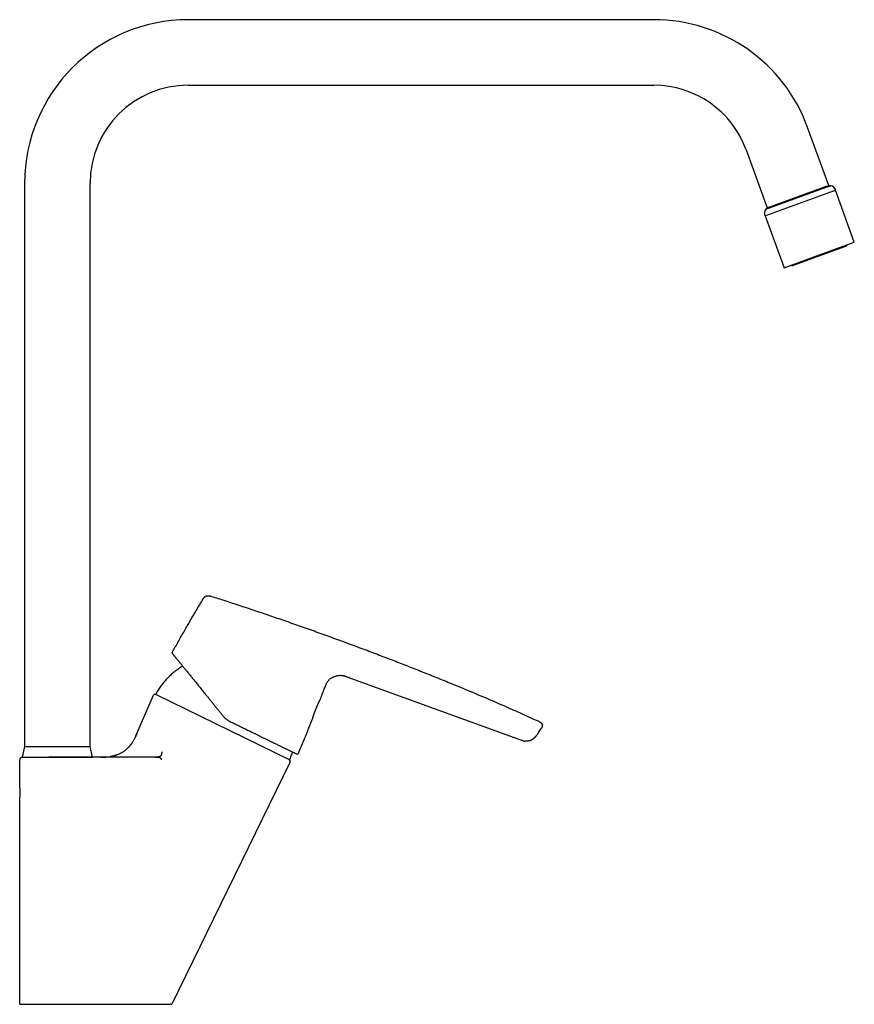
# Model space of a CAD drawing. Header units: millimetres. Extents: x 8 to 777, y 12 to 872.
# Tile 8 of 8: x 522 to 777, y 571 to 872. Entities that reach past the tile are written whole.
import ezdxf

# ---------------------------------------------------------------- set-up
doc = ezdxf.new("R2010")
doc.units = ezdxf.units.MM

msp = doc.modelspace()

# ---------------------------------------------------------------- linework, layer by layer
at = {"color": 7, "linetype": 'Continuous', "lineweight": 30}
for p, q in [((715.28, 871.82), (573.13, 871.82)), ((573.13, 851.82), (715.28, 851.82)), ((768.71, 821.21), (762.27, 838.92)), ((743.48, 832.08), (749.92, 814.37)), ((523.13, 821.82), (523.13, 649.82)), ((543.13, 649.82), (543.13, 821.82)), ((749.92, 814.37), (768.71, 821.21)), ((767.42, 820.74), (768.71, 821.21)), ((767.98, 820.63), (769.34, 821.12)), ((769.34, 821.12), (768.71, 821.21)), ((749.23, 811.88), (769.35, 819.21)), ((749.49, 813.9), (767.98, 820.63)), ((749.92, 814.37), (767.42, 820.74)), ((769.35, 819.21), (770.84, 819.75)), ((776.53, 803.83), (770.75, 819.72)), ((749.32, 811.92), (755.1, 796.04)), ((749.92, 814.37), (749.49, 813.9)), ((763.69, 799.16), (776.53, 803.83)), ((774.29, 802.97), (774.27, 803.01)), ((755.1, 796.04), (763.69, 799.16)), ((757.36, 796.86), (757.37, 796.81)), ((621.59, 671.16), (674.9, 651.76)), ((557.42, 653.85), (562.46, 665.5)), ((563.35, 665.67), (563.1, 665.76)), ((563.33, 665.68), (603.9, 645.89)), ((613.23, 663.74), (613.23, 663.74)), ((611.16, 658.52), (611.18, 658.59)), ((557.43, 653.84), (557.42, 653.85)), ((679.86, 653.73), (679.86, 653.73)), ((680.12, 654.11), (680, 653.93)), ((680.12, 654.11), (680.97, 655.41)), ((523.13, 649.82), (522.38, 646.61)), ((523.13, 649.82), (543.13, 649.82)), ((543.88, 646.61), (543.13, 649.82)), ((674.92, 651.75), (674.89, 651.76)), ((675.36, 651.6), (675.37, 651.6)), ((675.9, 651.48), (675.9, 651.48)), ((678.67, 652.39), (678.57, 652.31)), ((522.38, 646.61), (543.88, 646.61)), ((563.07, 646.61), (530.53, 646.61)), ((521.63, 645.66), (521.64, 645.63)), ((521.63, 637.87), (521.63, 645.62)), ((521.64, 645.62), (521.64, 645.62)), ((604.24, 645.15), (568.13, 571.12)), ((604.05, 645.8), (603.89, 645.9)), ((521.63, 571.12), (521.63, 633.77))]:
    msp.add_line(p, q, dxfattribs=at)
for centre, radius, start, end in [((573.13, 821.82), 50, 90, 180), ((715.28, 821.82), 50, 20, 90), ((573.13, 821.82), 30, 90, 180), ((715.28, 821.82), 30, 20, 90), ((768.93, 819.17), 2, 16.9502, 77.9344), ((751.07, 812.67), 2, 142.0656, 203.0498), ((774.1, 802.9), 0.2, 290, 20), ((757.56, 796.88), 0.2, 200, 290), ((562.92, 665.3), 0.5, 69, 156.6063), ((563.42, 665.85), 0.2, 150.9566, 244), ((522.63, 645.62), 1, 90, 177.4289), ((606.35, 648.06), 0.5, 244, 337.2816), ((603.99, 646.07), 0.2, 244, 337.0434), ((603.79, 645.37), 0.5, 334, 59)]:
    msp.add_arc(centre, radius, start, end, dxfattribs=at)
for points, knots in [([(773.39, 802.43), (773.34, 802.41), (773.24, 802.37), (773.08, 802.31), (772.91, 802.25), (772.72, 802.18), (772.53, 802.11), (772.34, 802.05), (772.16, 801.98), (771.97, 801.91), (771.78, 801.84), (771.56, 801.76), (771.33, 801.68), (771.07, 801.58), (770.81, 801.49), (770.54, 801.39), (770.23, 801.28), (769.89, 801.15), (769.51, 801.01), (769.12, 800.87), (768.75, 800.74), (768.4, 800.61), (768.07, 800.49), (767.74, 800.37), (767.41, 800.25), (767.07, 800.13), (766.74, 800), (766.4, 799.88), (766.07, 799.76), (765.73, 799.64), (765.41, 799.52), (765.1, 799.41), (764.8, 799.3), (764.51, 799.19), (764.21, 799.09), (763.93, 798.98), (763.59, 798.86), (763.22, 798.72), (762.8, 798.57), (762.43, 798.44), (762.09, 798.31), (761.79, 798.21), (761.5, 798.1), (761.22, 798), (760.95, 797.9), (760.71, 797.81), (760.5, 797.73), (760.29, 797.66), (760.08, 797.58), (759.87, 797.51), (759.66, 797.43), (759.45, 797.35), (759.24, 797.28), (759.05, 797.21), (758.85, 797.13), (758.65, 797.06), (758.46, 796.99), (758.28, 796.93), (758.13, 796.87), (758.01, 796.83), (757.92, 796.8), (757.84, 796.77), (757.77, 796.74), (757.71, 796.72), (757.67, 796.71), (757.64, 796.7), (757.63, 796.69), (757.63, 796.69), (757.63, 796.69)], [0, 0, 0, 0, 0.0151717, 0.0303142, 0.0454531, 0.0606137, 0.0762885, 0.0889103, 0.1015178, 0.1141256, 0.1267486, 0.1394014, 0.1543639, 0.1692932, 0.1842138, 0.1991501, 0.2141268, 0.2332222, 0.2522723, 0.271328, 0.2904403, 0.3057225, 0.3209691, 0.3362064, 0.3514603, 0.3667569, 0.3817194, 0.3966487, 0.4115692, 0.4265056, 0.4414823, 0.4548874, 0.468266, 0.4816358, 0.4950143, 0.5084191, 0.521347, 0.5411817, 0.5610072, 0.5808807, 0.5960486, 0.6111895, 0.6263289, 0.6414924, 0.6571693, 0.6697911, 0.6823986, 0.6950064, 0.7076293, 0.7202822, 0.7352447, 0.750174, 0.7650946, 0.7800309, 0.7950076, 0.814103, 0.833153, 0.8522088, 0.8713211, 0.8866033, 0.9018499, 0.9170871, 0.932341, 0.9476377, 0.9626002, 0.9775295, 0.99245, 1, 1, 1, 1]), ([(774.17, 802.71), (774.17, 802.71), (774.17, 802.71), (774.16, 802.71), (774.12, 802.69), (774.07, 802.67), (774, 802.65), (773.91, 802.62), (773.8, 802.58), (773.68, 802.53), (773.55, 802.48), (773.44, 802.45), (773.39, 802.43)], [0, 0, 0, 0, 0.045663, 0.138248, 0.249188, 0.3599, 0.470647, 0.581688, 0.68635, 0.79081, 0.895286, 1, 1, 1, 1]), ([(568.3, 678.74), (568.87, 679.75), (570.01, 681.78), (571.73, 684.81), (573.58, 688.02), (575.54, 691.39), (576.95, 693.75), (577.65, 694.92)], [0, 0, 0, 0, 0.186667, 0.373333, 0.56, 0.78, 1, 1, 1, 1]), ([(577.65, 694.92), (577.68, 694.99), (577.76, 695.11), (577.88, 695.29), (578.02, 695.44), (578.15, 695.56), (578.29, 695.66), (578.43, 695.74), (578.58, 695.81), (578.74, 695.86), (578.9, 695.89), (579.06, 695.9), (579.24, 695.9), (579.44, 695.87), (579.66, 695.82), (579.8, 695.78), (579.86, 695.76)], [0, 0, 0, 0, 0.0833757, 0.1667216, 0.2500327, 0.3125335, 0.3750408, 0.4375339, 0.4999949, 0.5624523, 0.6249431, 0.6874544, 0.7499631, 0.8332785, 0.9166245, 1, 1, 1, 1]), ([(680.44, 657.31), (679.77, 657.62), (678.24, 658.34), (675.84, 659.43), (673.23, 660.6), (670.62, 661.76), (668.01, 662.9), (665.24, 664.1), (662.3, 665.35), (659.2, 666.65), (656.1, 667.94), (652.55, 669.4), (648.55, 671.02), (644.09, 672.8), (639.63, 674.56), (635.16, 676.3), (630.6, 678.04), (625.93, 679.8), (621.17, 681.57), (616.4, 683.31), (611.62, 685.03), (606.82, 686.73), (602.1, 688.37), (597.47, 689.96), (592.92, 691.5), (588.36, 693.01), (584.02, 694.43), (581.18, 695.33), (579.86, 695.75)], [0, 0, 0, 0, 0.020462, 0.04698, 0.073498, 0.099998, 0.126483, 0.152955, 0.184144, 0.215326, 0.246504, 0.277683, 0.322225, 0.366762, 0.411283, 0.455785, 0.50027, 0.547443, 0.594607, 0.641734, 0.688845, 0.736068, 0.783384, 0.828007, 0.872579, 0.917089, 0.961552, 1, 1, 1, 1]), ([(568.35, 678.18), (568.34, 678.2), (568.31, 678.24), (568.28, 678.3), (568.25, 678.37), (568.24, 678.45), (568.24, 678.53), (568.25, 678.6), (568.27, 678.67), (568.29, 678.71), (568.3, 678.74)], [0, 0, 0, 0, 0.120149, 0.244362, 0.371439, 0.499999, 0.628558, 0.755636, 0.87985, 1, 1, 1, 1]), ([(568.35, 678.18), (568.36, 678.17), (568.36, 678.17), (568.39, 678.13), (568.44, 678.07), (568.51, 677.99), (568.59, 677.89), (568.69, 677.76), (568.81, 677.61), (568.94, 677.45), (569.1, 677.26), (569.26, 677.05), (569.45, 676.82), (569.65, 676.58), (569.86, 676.32), (570.08, 676.05), (570.31, 675.76), (570.56, 675.45), (570.83, 675.12), (571.1, 674.78), (571.4, 674.42), (571.72, 674.02), (572.06, 673.6), (572.41, 673.16), (572.78, 672.71), (573.15, 672.26), (573.51, 671.81), (573.87, 671.36), (574.24, 670.9), (574.63, 670.43), (575.01, 669.95), (575.41, 669.46), (575.83, 668.94), (576.27, 668.4), (576.73, 667.84), (577.19, 667.26), (577.66, 666.68), (578.15, 666.08), (578.66, 665.45), (579.18, 664.81), (579.7, 664.16), (580.23, 663.51), (580.77, 662.84), (581.3, 662.18), (581.83, 661.54), (582.35, 660.9), (582.87, 660.25), (583.39, 659.61), (583.74, 659.18), (583.91, 658.96)], [0, 0, 0, 0, 0.020889, 0.041741, 0.062583, 0.083444, 0.104351, 0.125331, 0.146117, 0.166866, 0.187603, 0.208355, 0.229149, 0.25001, 0.269775, 0.289594, 0.309489, 0.32948, 0.349589, 0.369837, 0.38986, 0.411763, 0.433683, 0.455645, 0.477674, 0.499793, 0.519597, 0.539443, 0.559347, 0.579326, 0.599395, 0.61957, 0.639619, 0.661577, 0.683525, 0.705484, 0.727473, 0.749511, 0.772778, 0.796041, 0.819325, 0.842652, 0.866045, 0.889529, 0.911649, 0.933737, 0.955812, 0.977893, 1, 1, 1, 1]), ([(571.41, 674.4), (571.3, 674.33), (570.98, 674.14), (570.47, 673.81), (569.88, 673.4), (569.32, 672.99), (568.78, 672.56), (568.27, 672.13), (567.77, 671.68), (567.28, 671.22), (566.79, 670.73), (566.29, 670.2), (565.8, 669.64), (565.32, 669.06), (564.87, 668.47), (564.43, 667.86), (564.01, 667.24), (563.62, 666.6), (563.37, 666.17), (563.25, 665.95)], [0, 0, 0, 0, 0.034026, 0.093906, 0.153785, 0.213662, 0.270116, 0.32657, 0.383023, 0.439475, 0.495928, 0.558933, 0.621939, 0.684947, 0.747956, 0.810967, 0.873979, 0.93699, 1, 1, 1, 1]), ([(615.03, 668.42), (615.07, 668.52), (615.15, 668.73), (615.28, 669.03), (615.43, 669.33), (615.61, 669.62), (615.81, 669.88), (616.03, 670.13), (616.27, 670.37), (616.53, 670.58), (616.8, 670.77), (617.09, 670.94), (617.39, 671.09), (617.69, 671.22), (618.01, 671.33), (618.33, 671.43), (618.65, 671.5), (618.98, 671.55), (619.31, 671.58), (619.65, 671.59), (619.98, 671.57), (620.31, 671.53), (620.64, 671.47), (620.96, 671.38), (621.28, 671.28), (621.49, 671.2), (621.59, 671.16)], [0, 0, 0, 0, 0.041676, 0.08335, 0.125011, 0.166673, 0.208336, 0.249984, 0.291625, 0.333294, 0.374981, 0.416651, 0.458316, 0.499985, 0.541655, 0.583323, 0.624996, 0.666674, 0.708341, 0.749994, 0.791651, 0.833317, 0.874985, 0.916651, 0.958324, 1, 1, 1, 1]), ([(613.23, 663.74), (613.67, 664.88), (614.28, 666.43), (614.87, 668), (615.03, 668.42)], [0, 0, 0, 0, 0.729264, 1, 1, 1, 1]), ([(611.18, 658.59), (611.18, 658.59), (611.18, 658.59), (611.19, 658.62), (611.2, 658.66), (611.22, 658.71), (611.23, 658.77), (611.25, 658.84), (611.27, 658.91), (611.29, 658.99), (611.32, 659.06), (611.34, 659.14), (611.36, 659.22), (611.39, 659.3), (611.41, 659.38), (611.44, 659.47), (611.47, 659.58), (611.52, 659.72), (611.58, 659.9), (611.64, 660.08), (611.7, 660.28), (611.77, 660.47), (611.85, 660.67), (611.92, 660.88), (612, 661.08), (612.08, 661.29), (612.16, 661.49), (612.25, 661.69), (612.33, 661.89), (612.41, 662.08), (612.49, 662.26), (612.57, 662.42), (612.63, 662.56), (612.68, 662.66), (612.72, 662.74), (612.76, 662.82), (612.8, 662.91), (612.85, 663.01), (612.9, 663.11), (612.95, 663.2), (612.99, 663.3), (613.04, 663.38), (613.08, 663.46), (613.11, 663.53), (613.14, 663.59), (613.16, 663.63), (613.18, 663.66), (613.19, 663.68), (613.19, 663.68), (613.19, 663.68)], [0, 0, 0, 0, 0.024295, 0.050329, 0.074949, 0.098158, 0.119948, 0.14031, 0.15923, 0.176701, 0.194882, 0.21115, 0.225564, 0.239525, 0.253608, 0.267774, 0.28201, 0.307104, 0.332452, 0.358038, 0.383648, 0.409247, 0.434842, 0.460435, 0.486033, 0.511632, 0.53725, 0.5629, 0.588581, 0.61411, 0.638876, 0.662819, 0.685933, 0.698768, 0.711332, 0.72439, 0.739519, 0.75677, 0.776143, 0.797641, 0.818199, 0.840389, 0.864211, 0.88966, 0.911191, 0.933763, 0.957379, 0.982056, 1, 1, 1, 1]), ([(613.19, 663.68), (613.2, 663.69), (613.21, 663.71), (613.23, 663.74), (613.23, 663.75)], [0, 0, 0, 0, 0.50917, 1, 1, 1, 1]), ([(584.68, 658.2), (584.59, 658.28), (584.4, 658.43), (584.15, 658.69), (583.99, 658.87), (583.91, 658.96)], [0, 0, 0, 0, 0.325888, 0.659198, 1, 1, 1, 1]), ([(585.6, 657.62), (585.5, 657.67), (585.28, 657.78), (584.97, 657.98), (584.77, 658.13), (584.68, 658.2)], [0, 0, 0, 0, 0.331835, 0.665139, 1, 1, 1, 1]), ([(585.6, 657.62), (585.8, 657.52), (586.2, 657.32), (586.8, 657.03), (587.4, 656.74), (587.95, 656.47), (588.46, 656.23), (588.92, 656), (589.39, 655.77), (589.94, 655.5), (590.56, 655.2), (591.24, 654.87), (591.91, 654.54), (592.58, 654.22), (593.15, 653.94), (593.64, 653.7), (594.04, 653.5), (594.43, 653.31), (594.82, 653.12), (595.21, 652.93), (595.61, 652.74), (596.03, 652.53), (596.47, 652.32), (596.9, 652.11), (597.39, 651.87), (597.93, 651.61), (598.52, 651.32), (599.09, 651.04), (599.64, 650.77), (600.15, 650.52), (600.64, 650.29), (601.09, 650.07), (601.52, 649.85), (601.94, 649.65), (602.34, 649.46), (602.72, 649.27), (603.09, 649.09), (603.45, 648.92), (603.79, 648.75), (604.12, 648.59), (604.42, 648.44), (604.66, 648.32), (604.84, 648.23), (604.98, 648.17), (605.12, 648.1), (605.24, 648.04), (605.36, 647.98), (605.47, 647.93), (605.58, 647.87), (605.69, 647.82), (605.78, 647.78), (605.87, 647.73), (605.96, 647.69), (606.03, 647.65), (606.09, 647.63), (606.12, 647.61), (606.12, 647.61), (606.13, 647.61)], [0, 0, 0, 0, 0.018366, 0.036699, 0.055015, 0.073327, 0.087722, 0.102131, 0.116561, 0.131799, 0.153554, 0.175279, 0.196999, 0.218737, 0.240518, 0.253979, 0.267418, 0.280841, 0.294253, 0.307659, 0.321066, 0.336876, 0.352704, 0.368559, 0.384733, 0.4078, 0.430831, 0.453855, 0.476902, 0.500001, 0.521009, 0.541971, 0.562907, 0.583838, 0.604787, 0.625775, 0.646481, 0.669093, 0.691672, 0.714245, 0.736838, 0.75948, 0.772429, 0.785358, 0.798272, 0.811177, 0.824077, 0.836978, 0.85219, 0.867417, 0.882669, 0.897126, 0.917711, 0.93827, 0.958825, 0.979394, 1, 1, 1, 1]), ([(606.81, 647.86), (607.34, 649.14), (608.4, 651.7), (609.86, 655.25), (610.77, 657.53), (611.16, 658.52)], [0, 0, 0, 0, 0.3610308, 0.7220806, 1, 1, 1, 1]), ([(680.47, 657.3), (680.46, 657.3), (680.45, 657.31), (680.43, 657.31), (680.43, 657.32)], [0, 0, 0, 0, 0.76196, 1, 1, 1, 1]), ([(680.48, 657.3), (680.51, 657.28), (680.58, 657.25), (680.7, 657.18), (680.82, 657.1), (680.93, 657.01), (681.02, 656.9), (681.1, 656.78), (681.17, 656.65), (681.21, 656.51), (681.24, 656.37), (681.26, 656.22), (681.25, 656.07), (681.22, 655.93), (681.18, 655.79), (681.12, 655.66), (681.05, 655.53), (680.99, 655.45), (680.97, 655.41)], [0, 0, 0, 0, 0.04423, 0.10797, 0.171719, 0.235394, 0.299081, 0.3628, 0.426513, 0.490235, 0.553957, 0.617668, 0.681384, 0.74508, 0.808772, 0.872509, 0.936224, 1, 1, 1, 1]), ([(546.41, 646.61), (546.58, 646.61), (546.91, 646.61), (547.41, 646.62), (547.91, 646.63), (548.41, 646.66), (548.91, 646.71), (549.4, 646.77), (549.88, 646.86), (550.36, 646.97), (550.83, 647.11), (551.3, 647.27), (551.76, 647.46), (552.22, 647.67), (552.66, 647.91), (553.09, 648.18), (553.51, 648.46), (553.91, 648.76), (554.29, 649.08), (554.66, 649.42), (555.02, 649.77), (555.35, 650.14), (555.66, 650.53), (555.96, 650.94), (556.22, 651.35), (556.45, 651.77), (556.67, 652.18), (556.87, 652.59), (557.06, 653.01), (557.24, 653.43), (557.36, 653.71), (557.42, 653.85)], [0, 0, 0, 0, 0.0350416, 0.0702259, 0.1054597, 0.1406741, 0.1758275, 0.21028, 0.2446688, 0.2790208, 0.3133729, 0.3484654, 0.3836287, 0.4188756, 0.454198, 0.4895682, 0.5249442, 0.5602777, 0.5955238, 0.6306539, 0.6656695, 0.700618, 0.7356021, 0.770745, 0.8061092, 0.8386549, 0.8711677, 0.9034956, 0.9355872, 0.9675982, 1, 1, 1, 1]), ([(557.43, 653.85), (557.41, 653.8), (557.37, 653.7), (557.31, 653.56), (557.24, 653.41), (557.18, 653.26), (557.11, 653.12), (557.05, 652.99), (557, 652.87), (556.96, 652.78), (556.94, 652.72), (556.92, 652.68), (556.9, 652.64), (556.88, 652.6), (556.86, 652.56), (556.84, 652.52), (556.82, 652.49), (556.81, 652.47), (556.8, 652.46), (556.8, 652.45)], [0, 0, 0, 0, 0.075523, 0.15291, 0.23235, 0.314027, 0.396171, 0.468317, 0.528902, 0.577899, 0.615263, 0.630449, 0.645514, 0.67833, 0.719022, 0.770414, 0.833927, 0.910315, 1, 1, 1, 1]), ([(678.67, 652.39), (678.68, 652.4), (678.69, 652.41), (678.72, 652.43), (678.75, 652.46), (678.78, 652.49), (678.81, 652.52), (678.84, 652.55), (678.87, 652.57), (678.9, 652.6), (678.93, 652.63), (678.97, 652.67), (679.01, 652.71), (679.06, 652.76), (679.11, 652.8), (679.15, 652.85), (679.2, 652.9), (679.24, 652.94), (679.27, 652.97), (679.3, 653.01), (679.33, 653.04), (679.37, 653.08), (679.4, 653.12), (679.43, 653.16), (679.46, 653.19), (679.49, 653.22), (679.5, 653.24), (679.51, 653.25)], [0, 0, 0, 0, 0.085923, 0.162165, 0.22858, 0.285197, 0.332326, 0.357312, 0.379252, 0.3987, 0.416467, 0.43934, 0.463238, 0.488134, 0.51403, 0.540826, 0.567613, 0.588579, 0.61112, 0.635832, 0.66316, 0.70419, 0.750933, 0.803705, 0.862714, 0.928106, 1, 1, 1, 1]), ([(679.86, 653.73), (679.8, 653.64), (679.69, 653.48), (679.56, 653.32), (679.51, 653.25)], [0, 0, 0, 0, 0.551685, 1, 1, 1, 1]), ([(679.86, 653.73), (679.87, 653.73), (679.87, 653.74), (679.88, 653.75), (679.89, 653.77), (679.89, 653.78), (679.9, 653.79), (679.91, 653.8), (679.91, 653.81), (679.92, 653.81), (679.92, 653.81), (679.92, 653.82), (679.92, 653.82), (679.93, 653.83), (679.94, 653.84), (679.95, 653.86), (679.96, 653.87), (679.97, 653.89), (679.99, 653.91), (679.99, 653.93), (680, 653.93)], [0, 0, 0, 0, 0.145731, 0.265521, 0.359475, 0.413125, 0.452647, 0.478825, 0.487745, 0.491524, 0.49509, 0.498681, 0.50253, 0.51169, 0.538551, 0.578908, 0.633551, 0.729166, 0.851188, 1, 1, 1, 1]), ([(555.86, 650.81), (555.86, 650.8), (555.85, 650.8), (555.83, 650.77), (555.81, 650.74), (555.79, 650.71), (555.77, 650.68), (555.74, 650.64), (555.72, 650.6), (555.68, 650.55), (555.65, 650.5), (555.61, 650.45), (555.56, 650.39), (555.5, 650.31), (555.43, 650.22), (555.33, 650.12), (555.22, 649.98), (555.08, 649.83), (554.92, 649.67), (554.75, 649.5), (554.56, 649.32), (554.36, 649.14), (554.14, 648.95), (553.98, 648.83), (553.91, 648.76)], [0, 0, 0, 0, 0.037139, 0.07139, 0.103126, 0.125556, 0.147059, 0.167893, 0.188341, 0.208703, 0.229282, 0.250374, 0.272253, 0.303066, 0.336217, 0.371631, 0.428957, 0.491746, 0.56038, 0.635166, 0.716355, 0.804141, 0.898663, 1, 1, 1, 1]), ([(674.89, 651.76), (674.89, 651.76), (674.9, 651.76), (674.9, 651.76), (674.92, 651.76), (674.93, 651.75), (674.94, 651.75), (674.95, 651.74), (674.96, 651.74), (674.97, 651.74), (674.97, 651.73), (674.98, 651.73), (674.98, 651.73), (674.99, 651.73), (674.99, 651.73), (675, 651.72), (675.01, 651.72), (675.03, 651.71), (675.04, 651.71), (675.06, 651.7), (675.07, 651.7), (675.09, 651.69), (675.1, 651.69), (675.1, 651.69)], [0, 0, 0, 0, 0.002353, 0.114166, 0.208848, 0.286463, 0.34715, 0.391196, 0.407195, 0.419427, 0.42838, 0.431991, 0.435343, 0.438766, 0.442569, 0.452128, 0.48175, 0.527153, 0.588883, 0.66708, 0.761735, 0.87276, 1, 1, 1, 1]), ([(675.36, 651.6), (675.29, 651.63), (675.2, 651.65), (675.12, 651.68), (675.1, 651.69)], [0, 0, 0, 0, 0.851011, 1, 1, 1, 1]), ([(675.36, 651.6), (675.37, 651.6), (675.38, 651.6), (675.41, 651.59), (675.43, 651.58), (675.45, 651.58), (675.46, 651.57), (675.48, 651.57), (675.5, 651.57), (675.51, 651.56), (675.53, 651.56), (675.54, 651.56), (675.55, 651.55), (675.56, 651.55), (675.56, 651.55), (675.57, 651.55), (675.58, 651.55), (675.59, 651.54), (675.61, 651.54), (675.63, 651.53), (675.65, 651.53), (675.68, 651.52), (675.71, 651.52), (675.74, 651.51), (675.78, 651.5), (675.82, 651.49), (675.86, 651.49), (675.89, 651.48), (675.9, 651.48)], [0, 0, 0, 0, 0.091878, 0.17425, 0.24704, 0.310215, 0.363782, 0.401112, 0.43185, 0.45609, 0.470112, 0.480737, 0.488329, 0.491277, 0.493938, 0.496679, 0.499873, 0.508306, 0.520041, 0.535333, 0.561413, 0.594058, 0.633255, 0.688852, 0.753616, 0.827296, 0.909563, 1, 1, 1, 1]), ([(677.4, 651.65), (677.33, 651.63), (677.19, 651.58), (676.95, 651.52), (676.69, 651.47), (676.43, 651.45), (676.17, 651.45), (675.99, 651.47), (675.9, 651.48), (675.9, 651.48)], [0, 0, 0, 0, 0.134739, 0.307376, 0.47992, 0.6523, 0.824688, 0.997233, 1, 1, 1, 1]), ([(677.4, 651.65), (677.41, 651.66), (677.44, 651.67), (677.48, 651.68), (677.52, 651.7), (677.56, 651.72), (677.6, 651.73), (677.64, 651.75), (677.68, 651.77), (677.71, 651.78), (677.75, 651.8), (677.78, 651.82), (677.82, 651.84), (677.86, 651.86), (677.91, 651.89), (677.98, 651.92), (678.06, 651.97), (678.15, 652.02), (678.23, 652.07), (678.3, 652.12), (678.36, 652.16), (678.39, 652.19), (678.42, 652.2), (678.43, 652.21), (678.44, 652.22), (678.46, 652.23), (678.48, 652.25), (678.5, 652.26), (678.52, 652.28), (678.54, 652.29), (678.55, 652.3), (678.56, 652.31), (678.57, 652.31), (678.57, 652.31), (678.57, 652.31)], [0, 0, 0, 0, 0.074965, 0.142107, 0.201273, 0.252405, 0.29557, 0.331024, 0.352905, 0.37125, 0.386877, 0.40108, 0.412553, 0.427915, 0.447388, 0.475598, 0.509474, 0.545168, 0.580657, 0.610019, 0.633262, 0.6504, 0.658015, 0.663443, 0.668511, 0.673993, 0.687286, 0.70483, 0.735777, 0.775796, 0.824984, 0.883265, 0.95048, 1, 1, 1, 1]), ([(551.45, 647.33), (551.42, 647.32), (551.36, 647.3), (551.27, 647.26), (551.17, 647.22), (551.08, 647.19), (550.98, 647.16), (550.89, 647.12), (550.8, 647.1), (550.71, 647.07), (550.62, 647.04), (550.52, 647.01), (550.42, 646.99), (550.33, 646.96), (550.16, 646.92), (550.01, 646.89), (549.86, 646.86), (549.79, 646.84), (549.72, 646.83), (549.66, 646.82), (549.6, 646.81), (549.54, 646.8), (549.49, 646.79), (549.44, 646.78), (549.39, 646.78), (549.34, 646.77), (549.31, 646.76), (549.3, 646.76)], [0, 0, 0, 0, 0.061487, 0.118276, 0.170646, 0.21896, 0.263689, 0.305427, 0.335216, 0.364094, 0.39809, 0.432056, 0.465915, 0.498977, 0.531242, 0.633048, 0.657027, 0.680339, 0.70364, 0.727615, 0.75289, 0.780002, 0.809384, 0.84138, 0.888548, 0.941307, 1, 1, 1, 1]), ([(565.03, 648.22), (565.02, 648.15), (565.01, 648), (564.99, 647.8), (564.95, 647.6), (564.91, 647.43), (564.85, 647.27), (564.78, 647.13), (564.71, 647.02), (564.62, 646.92), (564.52, 646.83), (564.41, 646.77), (564.28, 646.71), (564.14, 646.67), (564, 646.65), (563.85, 646.63), (563.65, 646.62), (563.39, 646.61), (563.18, 646.61), (563.07, 646.61)], [0, 0, 0, 0, 0.077715, 0.150522, 0.217769, 0.279181, 0.334857, 0.385271, 0.431248, 0.473902, 0.514504, 0.554298, 0.599155, 0.645236, 0.692979, 0.742409, 0.793283, 0.895946, 1, 1, 1, 1]), ([(563.07, 646.61), (563.16, 646.61), (563.33, 646.61), (563.55, 646.61), (563.71, 646.61), (563.83, 646.61), (563.93, 646.61), (564.08, 646.6), (564.23, 646.57), (564.38, 646.52), (564.51, 646.44), (564.63, 646.33), (564.72, 646.21), (564.78, 646.11), (564.83, 646.01), (564.86, 645.88), (564.87, 645.78), (564.87, 645.73)], [0, 0, 0, 0, 0.0986525, 0.1824404, 0.2518249, 0.2920637, 0.3324072, 0.3730338, 0.4981274, 0.5606549, 0.6234788, 0.7509126, 0.8016618, 0.848146, 0.8907157, 0.9481867, 1, 1, 1, 1]), ([(604.17, 645.99), (604.26, 646.21), (604.44, 646.65), (604.69, 647.32), (604.86, 647.83), (604.95, 648.11), (604.97, 648.17)], [0, 0, 0, 0, 0.306083, 0.612174, 0.918267, 1, 1, 1, 1]), ([(521.63, 633.77), (521.63, 633.77), (521.63, 633.77), (521.64, 633.8), (521.64, 633.82), (521.64, 633.84), (521.64, 633.85), (521.65, 633.87), (521.65, 633.88), (521.65, 633.9), (521.65, 633.93), (521.66, 633.96), (521.67, 634.02), (521.68, 634.08), (521.69, 634.16), (521.7, 634.25), (521.71, 634.37), (521.72, 634.5), (521.74, 634.64), (521.75, 634.74), (521.75, 634.81), (521.75, 634.85), (521.76, 634.89), (521.76, 634.93), (521.76, 634.96), (521.76, 635), (521.77, 635.08), (521.78, 635.22), (521.79, 635.42), (521.79, 635.62), (521.79, 635.82), (521.79, 636.03), (521.79, 636.2), (521.78, 636.3), (521.78, 636.35), (521.78, 636.4), (521.78, 636.45), (521.78, 636.5), (521.77, 636.55), (521.77, 636.61), (521.76, 636.7), (521.76, 636.8), (521.75, 636.91), (521.74, 637.02), (521.73, 637.14), (521.71, 637.27), (521.7, 637.39), (521.69, 637.5), (521.68, 637.56), (521.67, 637.6), (521.67, 637.63), (521.66, 637.65), (521.66, 637.66), (521.66, 637.68), (521.66, 637.69), (521.65, 637.73), (521.64, 637.78), (521.64, 637.83), (521.63, 637.86), (521.63, 637.86), (521.63, 637.87)], [0, 0, 0, 0, 0.033662, 0.068335, 0.076263, 0.084242, 0.092273, 0.100356, 0.108491, 0.116677, 0.124915, 0.140649, 0.158422, 0.178235, 0.200087, 0.223978, 0.249909, 0.279733, 0.306578, 0.330443, 0.337809, 0.344838, 0.351529, 0.357882, 0.363897, 0.369573, 0.374912, 0.40752, 0.439213, 0.469997, 0.499877, 0.533439, 0.568102, 0.57604, 0.584034, 0.592084, 0.600191, 0.608354, 0.616574, 0.62485, 0.640339, 0.657962, 0.677718, 0.699607, 0.723629, 0.749785, 0.779638, 0.806491, 0.830345, 0.837703, 0.844722, 0.8514, 0.857737, 0.863734, 0.869391, 0.874708, 0.907539, 0.93936, 0.970178, 1, 1, 1, 1]), ([(521.63, 571.12), (521.63, 571.12), (521.64, 571.12), (521.68, 571.12), (521.74, 571.12), (521.83, 571.12), (521.94, 571.12), (522.08, 571.12), (522.24, 571.12), (522.41, 571.12), (522.6, 571.12), (522.81, 571.12), (523.04, 571.12), (523.29, 571.12), (523.56, 571.12), (523.85, 571.12), (524.16, 571.12), (524.49, 571.12), (524.84, 571.12), (525.2, 571.12), (525.61, 571.12), (526.06, 571.12), (526.55, 571.12), (527.07, 571.12), (527.59, 571.12), (528.09, 571.12), (528.58, 571.12), (529.09, 571.12), (529.61, 571.12), (530.15, 571.12), (530.73, 571.12), (531.36, 571.12), (532.04, 571.12), (532.74, 571.12), (533.42, 571.12), (534.1, 571.12), (534.76, 571.12), (535.42, 571.12), (536.1, 571.12), (536.79, 571.12), (537.49, 571.12), (538.19, 571.12), (538.66, 571.12), (538.9, 571.12)], [0, 0, 0, 0, 0.0250886, 0.0501772, 0.0752662, 0.1003558, 0.1254458, 0.1505359, 0.1756257, 0.1986242, 0.2216217, 0.2446182, 0.2676138, 0.2906085, 0.3136031, 0.3365983, 0.3595943, 0.3825915, 0.4055897, 0.4285886, 0.4515879, 0.4786938, 0.505799, 0.5329031, 0.5600058, 0.5830014, 0.6059965, 0.6289918, 0.6519879, 0.674985, 0.6979831, 0.7250886, 0.7521947, 0.7793008, 0.8064062, 0.8306068, 0.8548062, 0.8790047, 0.9032025, 0.9274005, 0.9515993, 0.9757991, 1, 1, 1, 1]), ([(538.9, 571.12), (539.17, 571.12), (539.71, 571.12), (540.53, 571.12), (541.36, 571.12), (542.19, 571.12), (543.01, 571.12), (543.84, 571.12), (544.66, 571.12), (545.48, 571.12), (546.28, 571.12), (547.04, 571.12), (547.77, 571.12), (548.5, 571.12), (549.22, 571.12), (549.94, 571.12), (550.65, 571.12), (551.36, 571.12), (552.06, 571.12), (552.76, 571.12), (553.44, 571.12), (554.12, 571.12), (554.79, 571.12), (555.45, 571.12), (556.1, 571.12), (556.74, 571.12), (557.37, 571.12), (558.01, 571.12), (558.63, 571.12), (559.25, 571.12), (559.84, 571.12), (560.42, 571.12), (560.98, 571.12), (561.51, 571.12), (562.01, 571.12), (562.5, 571.12), (562.97, 571.12), (563.42, 571.12), (563.86, 571.12), (564.27, 571.12), (564.67, 571.12), (565.06, 571.12), (565.43, 571.12), (565.78, 571.12), (566.11, 571.12), (566.41, 571.12), (566.69, 571.12), (566.94, 571.12), (567.17, 571.12), (567.38, 571.12), (567.56, 571.12), (567.72, 571.12), (567.85, 571.12), (567.95, 571.12), (568.03, 571.12), (568.09, 571.12), (568.12, 571.12), (568.13, 571.12), (568.13, 571.12)], [0, 0, 0, 0, 0.01967, 0.039341, 0.059011, 0.078681, 0.098349, 0.117666, 0.136982, 0.156297, 0.175613, 0.192861, 0.210109, 0.227358, 0.244608, 0.261857, 0.279107, 0.296355, 0.313603, 0.330851, 0.348097, 0.365344, 0.38259, 0.399838, 0.417086, 0.434334, 0.451584, 0.469655, 0.487725, 0.505796, 0.523865, 0.541934, 0.560001, 0.577247, 0.594494, 0.611741, 0.628989, 0.646237, 0.663486, 0.680736, 0.697985, 0.716055, 0.734125, 0.752193, 0.770261, 0.788328, 0.806395, 0.824463, 0.842531, 0.860601, 0.878671, 0.896741, 0.914812, 0.93185, 0.948888, 0.965926, 0.982963, 1, 1, 1, 1])]:
    msp.add_open_spline(points, degree=3, knots=knots, dxfattribs=at)

doc.saveas('drawing.dxf')
